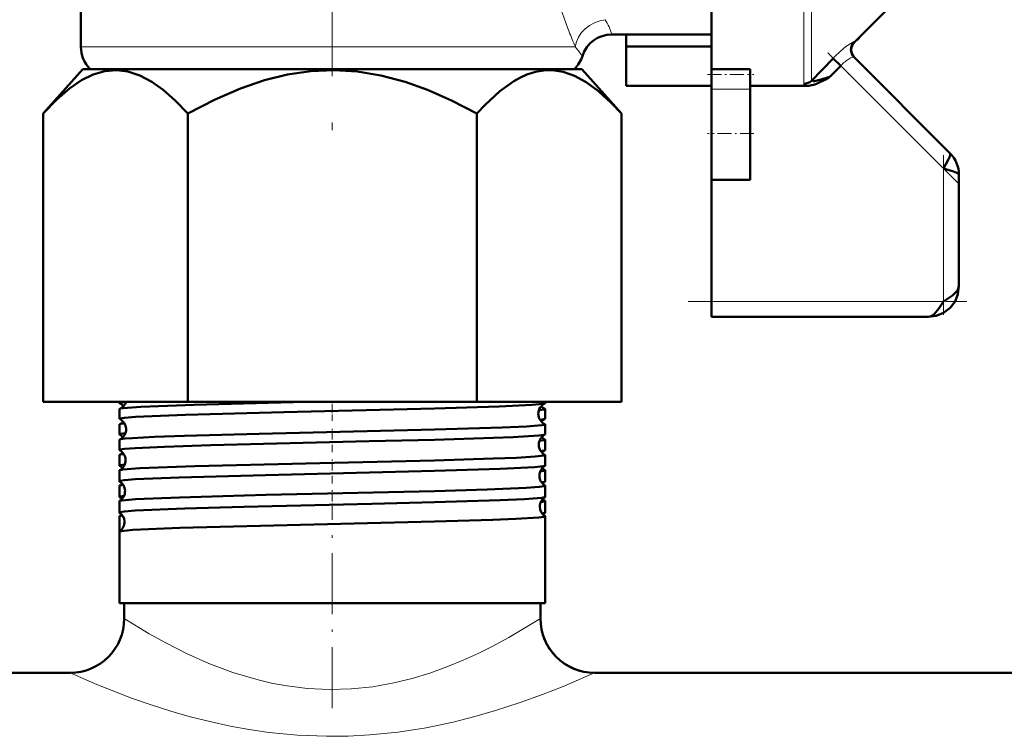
# Model space of a CAD drawing. Extents: x -1351 to 1763, y -1300 to 612.
# Tile 38 of 80: x -59 to 5, y -139 to -93. Entities that reach past the tile are written whole.
import ezdxf

# ---------------------------------------------------------------- set-up
doc = ezdxf.new("R2010")
doc.units = 0
doc.linetypes.add('DASHDOT', pattern=[18.5, 12, -3, 0.5, -3])

msp = doc.modelspace()

# ---------------------------------------------------------------- linework, layer by layer
at = {"color": 7, "linetype": 'DASHDOT', "lineweight": 18}
msp.add_line((-38.398, -66.218), (-38.398, -102.133), dxfattribs=at)
at = {"color": 7, "lineweight": 50}
for p, q in [((-54.648, -83.352), (-54.648, -94.823)), ((-13.898, -86.273), (-13.898, -96.27)), ((-2.603, -92.482), (-4.651, -94.53)), ((-20.332, -94.023), (-13.898, -94.023)), ((-19.398, -94.792), (-19.398, -94.023)), ((-19.398, -97.344), (-19.398, -94.792)), ((-13.898, -94.792), (-19.398, -94.792)), ((-4.452, -94.381), (-4.488, -94.367)), ((-4.457, -94.337), (-4.449, -94.379)), ((-4.449, -94.379), (-4.452, -94.381)), ((-4.449, -94.379), (-4.333, -94.212)), ((-7.439, -97.011), (-6.036, -95.567)), ((-6.216, -96.743), (-5.541, -96.044)), ((-6.036, -95.567), (-5.541, -96.044)), ((1.516, -101.687), (-4.68, -95.492)), ((-54.526, -96.273), (-57.08, -99.139)), ((-24.245, -96.273), (-54.526, -96.273)), ((-54.027, -96.273), (-54.062, -96.238)), ((-22.271, -96.273), (-24.245, -96.273)), ((-22.734, -96.238), (-22.77, -96.273)), ((-22.271, -96.273), (-19.716, -99.139)), ((-13.898, -96.606), (-13.898, -96.27)), ((-13.898, -96.27), (-11.398, -96.27)), ((-13.898, -97.559), (-13.898, -96.606)), ((-11.398, -96.606), (-11.398, -96.27)), ((-11.398, -97.559), (-11.398, -96.606)), ((-13.898, -97.344), (-19.398, -97.344)), ((-11.398, -97.344), (-7.708, -97.344)), ((-7.439, -97.011), (-7.441, -97.024)), ((-6.304, -96.794), (-6.568, -96.946)), ((-6.216, -96.743), (-6.304, -96.794)), ((-13.898, -97.559), (-13.898, -100.421)), ((-11.398, -97.559), (-11.398, -100.421)), ((-57.081, -117.773), (-57.081, -99.14)), ((-47.74, -117.773), (-47.74, -99.14)), ((-29.057, -117.773), (-29.057, -99.14)), ((-19.715, -117.773), (-19.715, -99.14)), ((-13.898, -100.421), (-13.898, -103.421)), ((-11.398, -100.421), (-11.398, -103.421)), ((-13.898, -111.273), (-13.898, -103.421)), ((-11.398, -103.421), (-13.898, -103.421)), ((2.102, -110.273), (2.102, -103.102)), ((-13.898, -112.273), (-13.898, -111.273)), ((0.102, -112.273), (-13.898, -112.273)), ((-57.081, -117.773), (-47.74, -117.773)), ((-52.158, -117.848), (-52.158, -117.774)), ((-52.158, -118.856), (-52.158, -118.23)), ((-47.74, -117.773), (-29.057, -117.773)), ((-29.057, -117.773), (-19.715, -117.773)), ((-24.639, -117.848), (-24.639, -117.773)), ((-24.639, -118.856), (-24.639, -118.23)), ((-52.158, -119.865), (-52.158, -119.222)), ((-24.639, -119.865), (-24.639, -119.222)), ((-52.158, -120.874), (-52.158, -120.214)), ((-24.639, -120.874), (-24.639, -120.214)), ((-52.158, -121.883), (-52.158, -121.206)), ((-24.639, -121.883), (-24.639, -121.206)), ((-52.158, -122.894), (-52.158, -122.197)), ((-24.639, -122.894), (-24.639, -122.197)), ((-52.158, -123.905), (-52.158, -123.187)), ((-24.639, -123.905), (-24.639, -123.187)), ((-52.158, -124.916), (-52.158, -124.177)), ((-24.639, -124.916), (-24.639, -124.177)), ((-52.158, -126.153), (-52.158, -125.166)), ((-24.639, -130.773), (-24.639, -125.166)), ((-52.158, -130.773), (-52.158, -126.154)), ((-24.639, -126.154), (-24.639, -126.153)), ((-24.639, -130.773), (-24.639, -126.154)), ((-31.802, -130.773), (-52.158, -130.773)), ((-51.848, -131.773), (-51.848, -130.773)), ((-24.639, -130.773), (-31.802, -130.773)), ((-24.948, -131.773), (-24.948, -130.773)), ((-24.948, -131.773), (-24.948, -130.773)), ((-298.398, -135.273), (-55.348, -135.273)), ((-55.348, -135.273), (-115.398, -135.273)), ((43.602, -135.273), (-21.448, -135.273)), ((-21.448, -135.273), (264.652, -135.273))]:
    msp.add_line(p, q, dxfattribs=at)
at = {"color": 7, "lineweight": 18}
for p, q in [((-7.934, -97.211), (-7.934, -86.273)), ((-7.439, -86.273), (-7.439, -97.011)), ((-22.693, -94.823), (-54.648, -94.823)), ((1.102, -102.687), (-5.541, -96.044)), ((-22.734, -96.238), (-54.062, -96.238)), ((-11.398, -97.559), (-13.898, -97.559)), ((1.102, -111.273), (1.102, -102.687)), ((-13.898, -111.273), (1.102, -111.273))]:
    msp.add_line(p, q, dxfattribs=at)
at = {"color": 7, "linetype": 'DASHDOT', "lineweight": 18, "ltscale": 0.296928}
msp.add_line((2.027, -103.613), (-6.372, -95.214), dxfattribs=at)
at = {"color": 7, "linetype": 'DASHDOT', "lineweight": 18, "ltscale": 0.075}
msp.add_line((-14.148, -96.606), (-11.148, -96.606), dxfattribs=at)
at = {"color": 7, "linetype": 'DASHDOT', "lineweight": 18, "ltscale": 0.075015}
msp.add_line((-11.148, -100.421), (-14.149, -100.421), dxfattribs=at)
at = {"color": 7, "linetype": 'DASHDOT', "lineweight": 18, "ltscale": 0.257574}
msp.add_line((1.102, -112.132), (1.102, -101.829), dxfattribs=at)
at = {"color": 7, "linetype": 'DASHDOT', "lineweight": 18, "ltscale": 0.45}
msp.add_line((-15.398, -111.273), (2.602, -111.273), dxfattribs=at)
at = {"color": 7, "linetype": 'DASHDOT', "lineweight": 18, "ltscale": 0.032957}
msp.add_line((-38.398, -118.982), (-38.398, -117.663), dxfattribs=at)
at = {"color": 7, "linetype": 'DASHDOT', "lineweight": 18, "ltscale": 0.03981}
msp.add_line((-38.398, -121.02), (-38.398, -119.428), dxfattribs=at)
at = {"color": 7, "linetype": 'DASHDOT', "lineweight": 18, "ltscale": 0.040864}
msp.add_line((-38.398, -123.042), (-38.398, -121.407), dxfattribs=at)
at = {"color": 7, "linetype": 'DASHDOT', "lineweight": 18, "ltscale": 0.042071}
msp.add_line((-38.398, -125.067), (-38.398, -123.384), dxfattribs=at)
at = {"color": 7, "linetype": 'DASHDOT', "lineweight": 18, "ltscale": 0.328996}
msp.add_line((-38.398, -137.566), (-38.398, -124.406), dxfattribs=at)
at = {"color": 7, "lineweight": 18}
for points in [[(-5.569, -95.118), (-5.2, -94.812), (-4.822, -94.555)], [(-4.822, -94.555), (-4.722, -94.508), (-4.691, -94.501), (-4.683, -94.503), (-4.68, -94.505)], [(-22.24, -95.423), (-22.24, -95.419), (-22.243, -95.411), (-22.25, -95.4), (-22.299, -95.336)], [(-4.68, -95.492), (-4.684, -95.488), (-4.696, -95.484), (-4.714, -95.483), (-4.784, -95.498)], [(-7.873, -97.287), (-7.921, -97.248), (-7.933, -97.226), (-7.934, -97.211)], [(-7.441, -97.024), (-7.435, -97.039), (-7.424, -97.046), (-7.391, -97.054), (-7.311, -97.05)], [(-51.848, -131.773), (-50.233, -132.751), (-49.124, -133.365), (-47.826, -134.02), (-46.372, -134.666), (-44.831, -135.245), (-43.187, -135.734), (-42.334, -135.934), (-41.465, -136.098), (-40.034, -136.281), (-38.584, -136.353), (-37.179, -136.313), (-35.788, -136.168), (-34.425, -135.926), (-33.237, -135.635), (-32.089, -135.286), (-30.989, -134.891), (-29.946, -134.464), (-28.966, -134.018), (-28.059, -133.568), (-26.993, -132.995), (-24.948, -131.773)], [(-55.348, -135.273), (-53.614, -136.025), (-51.373, -136.901), (-50.044, -137.365), (-48.846, -137.746), (-47.585, -138.108), (-46.315, -138.429), (-44.999, -138.714), (-43.765, -138.937), (-42.506, -139.119), (-40.652, -139.299), (-38.775, -139.375), (-37.375, -139.361), (-35.982, -139.288), (-34.138, -139.099), (-32.339, -138.818), (-30.599, -138.456), (-29.196, -138.104), (-27.857, -137.718), (-26.26, -137.198), (-24.809, -136.672), (-23.478, -136.147), (-21.448, -135.273)]]:
    msp.add_lwpolyline(points, dxfattribs=at)
at = {"color": 7, "lineweight": 50}
for points in [[(-57.081, -99.14), (-56.199, -98.223), (-55.377, -97.514), (-54.601, -96.986), (-53.858, -96.62), (-53.1, -96.398), (-52.353, -96.332), (-51.604, -96.422), (-50.843, -96.669), (-50.057, -97.085), (-49.33, -97.603), (-48.562, -98.282), (-47.74, -99.14)], [(-47.74, -99.14), (-45.974, -98.223), (-44.331, -97.514), (-42.78, -96.986), (-41.294, -96.62), (-39.777, -96.398), (-38.282, -96.332), (-36.786, -96.422), (-35.264, -96.669), (-33.69, -97.085), (-32.237, -97.603), (-30.7, -98.282), (-29.057, -99.14)], [(-24.195, -96.337), (-24.734, -96.349), (-25.275, -96.441), (-25.824, -96.616), (-26.243, -96.804), (-26.671, -97.042), (-27.563, -97.681), (-28.52, -98.564), (-29.057, -99.14)], [(-24.195, -96.337), (-23.476, -96.446), (-22.744, -96.702), (-21.987, -97.113), (-21.194, -97.694), (-20.349, -98.466), (-19.715, -99.14)], [(1.102, -102.687), (1.412, -102.132), (1.506, -101.918), (1.54, -101.777), (1.536, -101.722), (1.516, -101.687)], [(2.102, -103.102), (2.085, -103.053), (2.056, -103.021), (1.958, -102.959), (1.752, -102.874), (1.102, -102.687)], [(0.102, -112.273), (0.624, -112.21), (1.104, -112.017), (1.525, -111.697), (1.846, -111.275), (2.039, -110.795), (2.102, -110.273)], [(0.102, -112.273), (0.624, -112.21), (1.104, -112.017), (1.525, -111.697), (1.846, -111.275), (2.039, -110.795), (2.102, -110.273)], [(1.102, -111.273), (1.68, -110.881), (1.918, -110.665), (2.03, -110.516), (2.102, -110.273)], [(0.102, -112.273), (0.312, -112.219), (0.516, -112.068), (0.806, -111.721), (1.102, -111.273)], [(-52.158, -117.848), (-52.157, -117.846), (-52.153, -117.84), (-52.145, -117.834), (-52.116, -117.823), (-51.782, -117.773)], [(-52.158, -118.856), (-52.156, -118.852), (-52.154, -118.848), (-52.145, -118.842), (-52.121, -118.833), (-51.833, -118.786), (-51.128, -118.731), (-47.886, -118.596), (-41.536, -118.426), (-31.802, -118.192)], [(-52.136, -118.212), (-52.087, -118.198), (-51.908, -118.169), (-50.769, -118.086), (-47.322, -117.956), (-40.136, -117.773)], [(-31.802, -118.192), (-27.606, -118.063), (-25.489, -117.962), (-24.783, -117.895), (-24.658, -117.865)], [(-25.052, -118.307), (-24.685, -118.256), (-24.653, -118.244), (-24.644, -118.238), (-24.639, -118.233), (-24.639, -118.23)], [(-24.976, -118.927), (-24.718, -118.891), (-24.656, -118.872)], [(-52.141, -120.199), (-52.075, -120.18), (-51.793, -120.141), (-51.322, -120.104), (-49.888, -120.03), (-47.956, -119.961), (-43.136, -119.829), (-31.802, -119.56)], [(-52.139, -119.206), (-52.078, -119.188), (-51.831, -119.153)], [(-31.802, -119.56), (-27.416, -119.426), (-25.839, -119.355), (-24.849, -119.278), (-24.697, -119.251), (-24.656, -119.238), (-24.644, -119.231), (-24.641, -119.227), (-24.639, -119.222)], [(-52.158, -119.865), (-52.157, -119.862), (-52.153, -119.856), (-52.144, -119.85), (-52.114, -119.839), (-51.77, -119.788)], [(-52.158, -120.874), (-52.156, -120.869), (-52.154, -120.866), (-52.145, -120.86), (-52.121, -120.85), (-51.833, -120.804), (-51.13, -120.749), (-49.238, -120.661), (-46.258, -120.564), (-36.014, -120.313), (-31.802, -120.209)], [(-31.802, -120.209), (-26.712, -120.043), (-25.047, -119.943), (-24.726, -119.901), (-24.654, -119.88)], [(-25.011, -120.288), (-24.681, -120.239), (-24.652, -120.228), (-24.643, -120.223), (-24.639, -120.217), (-24.639, -120.214)], [(-24.932, -120.94), (-24.705, -120.905), (-24.652, -120.888)], [(-52.145, -122.183), (-52.105, -122.169), (-51.943, -122.141), (-50.848, -122.058), (-47.283, -121.923), (-39.212, -121.72), (-31.802, -121.544)], [(-52.143, -121.191), (-52.091, -121.175), (-51.873, -121.142)], [(-31.802, -121.544), (-28.002, -121.431), (-26.498, -121.372), (-25.298, -121.304), (-24.714, -121.239), (-24.662, -121.224), (-24.647, -121.217), (-24.641, -121.212), (-24.64, -121.21), (-24.639, -121.206)], [(-52.158, -121.883), (-52.157, -121.881), (-52.153, -121.875), (-52.146, -121.87), (-52.119, -121.859), (-51.814, -121.811)], [(-31.802, -122.228), (-27.555, -122.097), (-25.319, -121.985), (-24.765, -121.927), (-24.675, -121.907), (-24.65, -121.897)], [(-52.158, -122.894), (-52.156, -122.889), (-52.154, -122.886), (-52.144, -122.879), (-52.121, -122.87), (-51.832, -122.824), (-51.131, -122.769), (-48.288, -122.646), (-42.711, -122.491), (-31.802, -122.228)], [(-24.968, -122.266), (-24.676, -122.22), (-24.65, -122.21), (-24.643, -122.204), (-24.639, -122.199), (-24.639, -122.197)], [(-52.146, -123.174), (-52.103, -123.159), (-51.917, -123.128)], [(-31.802, -123.525), (-28.398, -123.426), (-25.874, -123.322), (-25.028, -123.262), (-24.683, -123.212), (-24.655, -123.202), (-24.644, -123.196), (-24.641, -123.192), (-24.639, -123.187)], [(-24.888, -122.955), (-24.694, -122.922), (-24.649, -122.906)], [(-52.158, -123.905), (-52.157, -123.902), (-52.154, -123.897), (-52.147, -123.892), (-52.124, -123.882), (-51.859, -123.837)], [(-52.148, -124.165), (-52.116, -124.152), (-51.99, -124.128), (-51.123, -124.054), (-48.274, -123.934), (-42.672, -123.782), (-31.802, -123.525)], [(-31.802, -124.249), (-27.546, -124.118), (-25.979, -124.048), (-24.849, -123.961), (-24.686, -123.931), (-24.648, -123.916)], [(-52.158, -124.916), (-52.156, -124.911), (-52.154, -124.908), (-52.144, -124.902), (-52.121, -124.893), (-51.832, -124.846), (-51.131, -124.791), (-47.93, -124.657), (-44.12, -124.548), (-35.835, -124.35), (-31.802, -124.249)], [(-24.922, -124.241), (-24.671, -124.198), (-24.649, -124.189), (-24.642, -124.184), (-24.639, -124.179), (-24.639, -124.177)], [(-52.149, -125.155), (-52.113, -125.141), (-51.962, -125.113)], [(-31.802, -125.503), (-28.032, -125.392), (-26.537, -125.333), (-25.053, -125.243), (-24.705, -125.197), (-24.659, -125.183), (-24.646, -125.176), (-24.641, -125.172), (-24.64, -125.169), (-24.639, -125.166)], [(-24.842, -124.972), (-24.683, -124.942), (-24.647, -124.927)], [(-52.15, -126.144), (-52.124, -126.132), (-52.019, -126.11), (-51.292, -126.042), (-48.257, -125.912), (-42.182, -125.748), (-31.802, -125.503)]]:
    msp.add_lwpolyline(points, dxfattribs=at)
at = {"color": 7, "lineweight": 18}
for centre, radius, start, end in [((0.896, -84.361), 25.799, 196.00658, 201.60334), ((-24.019, -95.109), 3.843, 16.40624, 32.03513), ((5.937, -82.447), 31.19, 201.46255, 203.3783), ((-4.646, -94.496), 0.0349, 194.75919, 261.04944), ((-27.026, -98.569), 5.728, 34.37321, 40.84202), ((0.144, -101.527), 8.586, 131.71228, 136.03951), ((-3.438, -98.012), 2.88, 129.31527, 136.90739), ((-3.88, -97.473), 2.183, 120.70189, 129.31915), ((-4.282, -96.811), 1.409, 115.06275, 120.3745), ((-4.547, -96.233), 0.773, 107.88208, 115.42614), ((-7.585, -96.715), 0.64, 243.33889, 258.99901)]:
    msp.add_arc(centre, radius, start, end, dxfattribs=at)
at = {"color": 7, "lineweight": 50}
for centre, radius, start, end in [((-20.332, -96.023), 2, 89.99745, 162.54777), ((-4.185, -94.999), 0.699, 135.07909, 224.89331), ((-4.156, -95.025), 0.7, 135, 225), ((-52.648, -94.823), 2, 180.00001, 224.99982), ((-24.148, -94.823), 2, 315, 342.54626), ((-7.728, -95.924), 1.42, 270.82612, 287.22904), ((-7.73, -94.335), 2.748, 278.75975, 285.61429), ((-8.102, -94.7), 2.701, 287.11405, 295.72412), ((-9.524, -87.631), 9.688, 285.16155, 287.49439), ((-9.535, -91.679), 6.045, 295.53129, 299.38971), ((-10.559, -84.03), 13.434, 287.08854, 288.86056), ((0.118, -103.095), 1.984, 359.80797, 45.19203), ((0.118, -103.095), 1.984, 359.80797, 45.192), ((-52.133, -117.839), 0.0267, 201.44052, 258.91878), ((-52.131, -118.241), 0.0293, 99.14109, 156.24765), ((-52.428, -118.514), 0.71, 41.27814, 65.92747), ((-52.42, -117.544), 0.726, 293.04316, 341.58894), ((-24.354, -118.532), 0.734, 114.54686, 180.51733), ((-24.389, -117.561), 0.705, 223.34409, 247.33739), ((-24.665, -118.241), 0.0293, 23.75234, 80.85891), ((-24.663, -117.839), 0.0267, 281.08121, 338.55948), ((-52.135, -118.848), 0.024, 199.28673, 256.95595), ((-52.461, -119.532), 0.734, 2.87226, 64.13914), ((-24.353, -118.539), 0.734, 180.02431, 245.48286), ((-24.347, -119.519), 0.717, 115.51312, 138.60189), ((-24.661, -118.848), 0.024, 283.04405, 340.71327), ((-52.134, -119.232), 0.026, 101.02462, 158.50167), ((-52.462, -119.538), 0.735, 295.88205, 3.29433), ((-52.427, -118.558), 0.709, 294.01177, 316.65268), ((-24.663, -119.232), 0.026, 21.49833, 78.97538), ((-52.137, -119.858), 0.0218, 197.42597, 254.90532), ((-52.136, -120.222), 0.0234, 102.96992, 160.48751), ((-52.467, -120.518), 0.716, 41.37184, 63.11576), ((-24.317, -120.533), 0.736, 117.26506, 180.45056), ((-24.35, -119.557), 0.711, 223.3701, 244.60192), ((-24.661, -120.222), 0.0234, 19.5125, 77.03007), ((-24.659, -119.858), 0.0218, 285.09468, 342.57404), ((-52.139, -120.868), 0.02, 195.74293, 252.79657), ((-52.497, -121.533), 0.735, 2.91292, 61.36246), ((-24.317, -120.538), 0.735, 180.07461, 242.78094), ((-24.311, -121.52), 0.718, 118.3336, 138.55864), ((-24.658, -120.868), 0.02, 287.20342, 344.25707), ((-52.138, -121.212), 0.0212, 104.99583, 162.3868), ((-52.498, -121.537), 0.737, 298.66161, 3.25454), ((-52.466, -120.553), 0.715, 296.83787, 316.57669), ((-24.659, -121.212), 0.0212, 17.6132, 75.00417), ((-52.14, -121.879), 0.0184, 194.03172, 250.68527), ((-52.507, -122.524), 0.724, 41.4774, 60.12656), ((-24.281, -122.534), 0.737, 120.12083, 180.40815), ((-24.316, -121.559), 0.709, 223.3189, 241.77993), ((-24.657, -121.879), 0.0184, 289.31473, 345.96829), ((-52.139, -122.202), 0.0194, 106.97896, 164.16468), ((-24.281, -122.537), 0.737, 180.11646, 239.91664), ((-24.657, -122.202), 0.0194, 15.83532, 73.02103), ((-52.141, -122.89), 0.0171, 192.55589, 248.49048), ((-52.141, -123.191), 0.0178, 109.2015, 165.84694), ((-52.533, -123.533), 0.737, 2.95368, 58.42055), ((-52.503, -122.551), 0.718, 299.7713, 316.55784), ((-24.272, -123.525), 0.725, 121.36634, 138.54119), ((-24.656, -123.191), 0.0178, 14.15307, 70.7985), ((-24.655, -122.89), 0.0171, 291.50952, 347.4441), ((-52.142, -123.901), 0.016, 191.30655, 246.47276), ((-52.543, -124.525), 0.725, 41.49359, 57.0847), ((-52.534, -123.537), 0.738, 301.57117, 3.21843), ((-24.245, -124.534), 0.738, 123.1304, 180.37034), ((-24.275, -123.549), 0.721, 223.4719, 238.7151), ((-24.654, -123.901), 0.016, 293.52725, 348.69345), ((-52.142, -124.18), 0.0164, 111.36627, 167.45828), ((-24.245, -124.537), 0.738, 180.14436, 236.91476), ((-24.655, -124.18), 0.0164, 12.54172, 68.63374), ((-52.143, -124.914), 0.015, 189.93588, 244.01384), ((-52.143, -125.169), 0.0153, 113.48611, 168.66578), ((-52.569, -125.534), 0.738, 2.97965, 55.35032), ((-52.541, -124.548), 0.722, 302.8423, 316.52022), ((-24.234, -125.527), 0.728, 124.4941, 138.52609), ((-24.654, -125.169), 0.0153, 11.33421, 66.51388), ((-24.653, -124.914), 0.015, 295.98616, 350.06412), ((-52.57, -125.536), 0.739, 304.65828, 3.17974), ((-52.144, -126.157), 0.0143, 115.76184, 169.94695), ((-55.348, -131.773), 3.5, 270, 360), ((-55.348, -131.773), 3.5, 270.00005, 359.99989), ((-21.448, -131.773), 3.5, 180.00012, 269.99995), ((-21.448, -131.773), 3.5, 179.99999, 270)]:
    msp.add_arc(centre, radius, start, end, dxfattribs=at)
at = {"color": 7, "lineweight": 18}
msp.add_ellipse((-20.76, -94.823), major_axis=(1.8, 0.872), ratio=0.854078, start_param=1.178262, end_param=2.625353, dxfattribs=at)
at = {"color": 7, "lineweight": 50}
msp.add_ellipse((-7.934, -96.53), major_axis=(0.7, 0), ratio=0.972233, start_param=4.712389, end_param=5.497789, dxfattribs=at)

doc.saveas('drawing.dxf')
